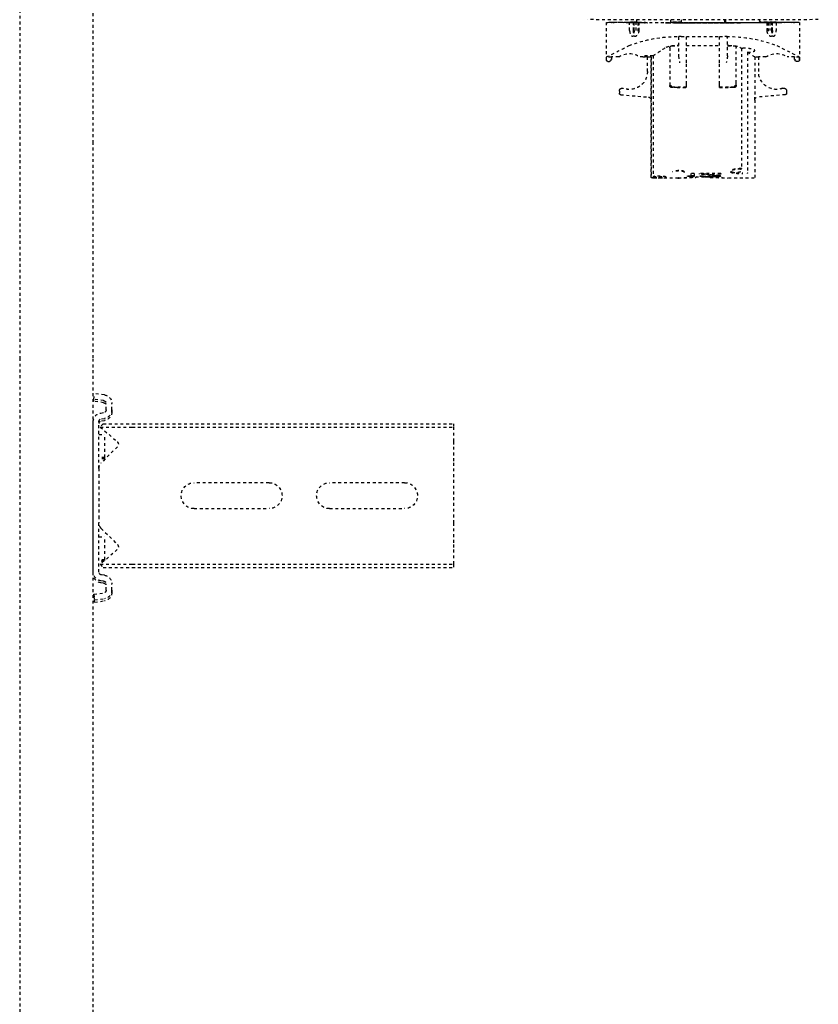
# Model space of a CAD drawing. Header units: centimetres. Extents: x 42630 to 130002, y 15 to 29179.
# Tile 98 of 138: x 52028 to 52056, y 5689 to 5723. Entities that reach past the tile are written whole.
import ezdxf

# ---------------------------------------------------------------- set-up
doc = ezdxf.new("R2010")
doc.units = ezdxf.units.CM
doc.header["$LTSCALE"] = 0.01
doc.linetypes.add('DASHED2', pattern=[9.525, 6.35, -3.175])
doc.layers.get('0').update_dxf_attribs({"color": 253})
doc.layers.add('CKDRZWI_', color=253, linetype='Continuous')

# ---------------------------------------------------------------- blocks, each defined once
blk = doc.blocks.new('A$7E8814B27261F1')
at = {"color": 7, "linetype": 'DASHED2', "ltscale": 10}
for p, q in [((366.58, 325.5), (636.73, 325.5)), ((636.73, 325.5), (711.34, 325.5)), ((711.34, 325.5), (4186.6, 325.5)), ((636.73, 300), (367, 300)), ((711.34, 300), (636.73, 300)), ((4186.6, 300), (711.34, 300)), ((725.73, 299.74), (723.75, 299.5)), ((724.16, 296.13), (723.75, 299.5)), ((726.45, 299.74), (725.73, 299.74)), ((726.15, 296.38), (725.73, 299.74)), ((726.86, 296.38), (726.45, 299.74)), ((730.45, 297.37), (730.32, 296.38)), ((785.65, 300), (733.42, 300)), ((749.67, 298), (733.42, 298)), ((734.17, 296.55), (735.3, 297.54)), ((735.3, 297.54), (740.4, 291.67)), ((735.3, 297.54), (735.3, 286.5)), ((737.86, 298), (737.86, 296)), ((745.86, 296), (745.86, 298)), ((746.32, 296), (746.32, 298)), ((749.67, 298), (751.98, 298)), ((751.98, 298), (766.27, 298)), ((766.27, 298), (768.58, 298)), ((785.65, 298), (768.58, 298)), ((773.36, 298), (773.36, 296)), ((777.85, 291.67), (782.95, 297.54)), ((781.36, 296), (781.36, 298)), ((781.82, 296.24), (781.82, 298)), ((782.95, 297.54), (784.08, 296.55)), ((782.95, 297.54), (782.95, 286.5)), ((786.37, 300), (785.65, 300)), ((788.75, 296.38), (788.63, 297.37)), ((789.47, 296.38), (789.34, 297.37)), ((793.34, 299.74), (792.93, 296.38)), ((794.06, 299.74), (793.34, 299.74)), ((793.34, 299.74), (795.32, 299.5)), ((794.06, 299.74), (796.04, 299.5)), ((795.32, 299.5), (794.91, 296.13)), ((796.04, 299.5), (795.32, 299.5)), ((796.04, 299.5), (795.63, 296.13)), ((729.33, 295.5), (727.14, 295.5)), ((732.43, 297.12), (732.31, 296.13)), ((733.15, 297.12), (733.02, 296.13)), ((734.17, 296.55), (734.17, 286.5)), ((745.86, 296), (737.86, 296)), ((742.16, 291.61), (747.76, 297.21)), ((746.32, 296), (745.86, 296)), ((770.49, 297.21), (776.09, 291.61)), ((781.36, 296), (773.36, 296)), ((781.61, 296), (781.36, 296)), ((784.08, 296.55), (784.08, 286.5)), ((786.76, 296.13), (786.64, 297.12)), ((791.93, 295.5), (789.74, 295.5)), ((729.33, 293.5), (727.14, 293.5)), ((730.05, 293.5), (729.33, 293.5)), ((791.93, 293.5), (789.74, 293.5)), ((792.65, 293.5), (791.93, 293.5)), ((734.17, 286.5), (734.17, 175)), ((735.3, 286.5), (735.3, 175)), ((782.95, 286.5), (782.95, 175)), ((784.08, 286.5), (784.08, 175)), ((754.62, 239), (754.62, 265)), ((763.62, 265), (763.62, 239)), ((754.62, 192), (754.62, 218)), ((763.62, 218), (763.62, 192)), ((734.17, 175), (735.3, 175)), ((735.3, 175), (740.4, 175)), ((740.4, 175), (742.16, 175)), ((742.16, 175), (747.76, 175)), ((747.76, 175), (749.67, 175)), ((749.67, 175), (768.58, 175)), ((768.58, 175), (770.49, 175)), ((770.49, 175), (776.09, 175)), ((776.09, 175), (777.85, 175)), ((777.85, 175), (782.95, 175)), ((782.95, 175), (784.08, 175)), ((594.89, 119.69), (594.89, 120.25)), ((594.89, 120.25), (594.92, 120.25)), ((594.89, 119.69), (594.93, 119.69)), ((607.91, 122), (594.91, 122)), ((594.92, 120.25), (594.92, 119.94)), ((606.89, 117.71), (606.89, 120.25)), ((606.89, 120.25), (606.91, 120.25)), ((606.91, 120.25), (606.91, 121.97)), ((607.92, 121.97), (606.91, 121.97)), ((606.91, 120.25), (607.82, 120.25)), ((607.82, 120.25), (607.82, 120.45)), ((607.82, 120.45), (607.92, 120.45)), ((608.42, 121.47), (608.42, 120.95)), ((617.95, 117.15), (617.95, 117.14)), ((617.96, 117.15), (617.95, 117.15)), ((618.72, 117.5), (618.7, 117.5)), ((618.72, 117.5), (619.5, 117.5)), ((619.99, 117.04), (620.84, 107.4)), ((594.81, 114.1), (594.81, 113.93)), ((594.81, 112.62), (594.81, 113.93)), ((594.88, 114.63), (594.88, 114.82)), ((594.88, 114.82), (594.88, 114.6)), ((594.88, 114.82), (594.89, 114.82)), ((594.92, 114.82), (594.89, 114.82)), ((594.89, 111.4), (594.89, 114.02)), ((594.92, 114.37), (594.92, 111.4)), ((594.99, 115.17), (594.93, 115.17)), ((594.93, 111.4), (594.93, 112.84)), ((594.94, 114.6), (594.94, 114.82)), ((594.94, 114.82), (594.94, 114.63)), ((594.94, 114.82), (595, 114.82)), ((594.94, 114.6), (595, 114.6)), ((595.02, 113.93), (595.02, 114.1)), ((595.02, 112.62), (595.02, 113.93)), ((597.72, 113.93), (595.02, 113.93)), ((594.44, 111.4), (594.01, 111.4)), ((594.96, 111.4), (594.44, 111.4)), ((594.81, 112.62), (594.81, 112.5)), ((594.81, 112.5), (594.81, 112.38)), ((594.81, 111.66), (594.81, 112.38)), ((594.81, 111.66), (594.85, 111.66)), ((594.89, 112.45), (594.89, 111.4)), ((594.99, 111.07), (594.99, 110.93)), ((594.99, 111.07), (599, 111.07)), ((594.99, 110.85), (594.99, 111.07)), ((594.99, 110.85), (598.64, 110.85)), ((595.02, 112.62), (595.02, 112.5)), ((597.72, 112.62), (595.02, 112.62)), ((595.02, 112.5), (595.02, 112.38)), ((595.02, 112.5), (598.59, 112.5)), ((595.02, 111.66), (595.02, 112.38)), ((597.72, 112.38), (595.02, 112.38)), ((597.72, 111.66), (595.02, 111.66)), ((595.03, 107.75), (595.03, 110.64)), ((597.73, 110.64), (595.03, 110.64)), ((606.89, 107.75), (606.89, 110.29)), ((595, 108.79), (595, 108.57)), ((595, 107.77), (595.03, 107.77)), ((606.87, 106.42), (648.68, 106.42)), ((606.89, 107.75), (606.91, 107.75)), ((606.91, 106.48), (606.91, 107.75)), ((611.92, 107.75), (606.91, 107.75)), ((620.73, 106.48), (606.91, 106.48)), ((648.72, 106.5), (621.83, 106.5)), ((648.68, 106.42), (648.68, 105.5)), ((648.91, 97.02), (648.91, 106.33)), ((606.46, 105.77), (648.24, 105.77)), ((648.26, 105.77), (648.24, 105.77)), ((594.44, 99.62), (594.03, 99.62)), ((595.03, 99.62), (594.44, 99.62)), ((594.79, 99.62), (594.79, 96)), ((594.8, 96), (594.8, 99.62)), ((595.03, 101.5), (595.03, 101.5)), ((595.03, 101.5), (595.04, 101.5)), ((595.03, 100.7), (595.03, 76.3)), ((595.04, 76.3), (595.04, 100.7)), ((603.03, 99.3), (603.03, 97)), ((603.73, 100), (615.96, 100)), ((615.96, 100), (616.65, 100)), ((616.65, 100), (616.84, 100)), ((617.35, 94.25), (617.35, 99.3)), ((617.54, 98.85), (617.54, 99.3)), ((595.01, 96), (594.03, 96)), ((594.78, 96), (594.78, 96.07)), ((594.78, 96), (594.78, 96.07)), ((594.81, 98.5), (594.81, 98.5)), ((594.81, 98.5), (595.01, 98.5)), ((594.81, 97.7), (594.81, 96)), ((594.82, 96), (594.82, 97.7)), ((595.01, 98.5), (595.01, 98.5)), ((595.01, 98.5), (595.03, 98.5)), ((595.01, 97.7), (595.01, 92.5)), ((595.02, 95.73), (595.02, 97.7)), ((595.02, 95.62), (595.02, 95.73)), ((595.03, 95.73), (595.02, 95.73)), ((595.04, 96.07), (595.04, 80.93)), ((595.05, 96.07), (595.05, 80.93)), ((599.82, 96.07), (599.82, 96.6)), ((599.82, 96.07), (599.82, 94.25)), ((599.94, 97), (606.53, 97)), ((602.88, 97), (602.88, 97.47)), ((606.53, 97), (608.88, 96.6)), ((617.51, 97.47), (617.51, 94.25)), ((595.01, 92.5), (595.01, 92.5)), ((595.01, 84.5), (595.01, 92.5)), ((595.02, 95.5), (595.02, 95.62)), ((595.02, 95.62), (595.03, 95.62)), ((595.02, 81.5), (595.02, 95.5)), ((595.03, 95.5), (595.02, 95.5)), ((608.88, 94.25), (599.82, 94.25)), ((599.82, 94.25), (599.82, 82.75)), ((602.88, 94.25), (602.88, 82.75)), ((616.29, 94.25), (608.88, 94.25)), ((617.35, 94.25), (616.29, 94.25)), ((617.51, 94.25), (617.35, 94.25)), ((647.36, 92.75), (648.33, 92.75)), ((647.36, 91.5), (647.36, 92.75)), ((648.17, 91.5), (648.17, 92.75)), ((648.19, 94), (648.35, 94)), ((648.47, 92.75), (648.33, 92.75)), ((648.47, 91.5), (648.47, 92.75)), ((647.36, 91.5), (648.47, 91.5)), ((647.36, 82.33), (647.36, 89.83)), ((647.36, 89.83), (647.51, 89.83)), ((648.27, 88.58), (648.27, 89.63)), ((648.35, 89.42), (648.27, 89.42)), ((648.58, 86), (648.58, 91)), ((647.51, 88.17), (647.36, 88.17)), ((647.51, 82.33), (647.51, 88.17)), ((648.42, 88.58), (648.27, 88.58)), ((648.45, 87.75), (648.35, 87.75)), ((648.38, 85.67), (648.38, 86.5)), ((648.47, 86.29), (648.38, 86.29)), ((648.47, 85.46), (648.38, 85.46)), ((648.5, 86.2), (648.39, 86.2)), ((648.47, 85.46), (648.47, 86.29)), ((595.01, 84.5), (595.01, 79.3)), ((595.01, 84.5), (595.01, 84.5)), ((608.88, 82.75), (599.82, 82.75)), ((599.82, 82.75), (599.82, 80.93)), ((616.29, 82.75), (608.88, 82.75)), ((617.35, 82.75), (616.29, 82.75)), ((617.51, 82.75), (617.35, 82.75)), ((617.35, 77.7), (617.35, 82.75)), ((617.51, 82.75), (617.51, 79.53)), ((647.36, 82.33), (647.51, 82.33)), ((648.14, 84), (647.97, 84)), ((648.23, 83.58), (648.01, 83.58)), ((648.42, 83.38), (648.12, 83.38)), ((648.35, 82.54), (648.14, 82.54)), ((648.23, 83.58), (648.27, 83.58)), ((648.23, 82.33), (648.27, 82.33)), ((648.45, 84.21), (648.34, 84.21)), ((594.03, 81), (595.01, 81)), ((594.49, 80.6), (594.03, 80.6)), ((595.01, 80.6), (594.49, 80.6)), ((595.02, 81.5), (595.02, 81.38)), ((595.03, 81.5), (595.02, 81.5)), ((595.02, 81.38), (595.02, 81.27)), ((595.02, 81.38), (595.03, 81.38)), ((595.02, 79.3), (595.02, 81.27)), ((595.03, 81.27), (595.02, 81.27)), ((599.82, 80.4), (599.82, 80.93)), ((606.53, 80), (599.94, 80)), ((602.88, 79.53), (602.88, 80)), ((603.03, 80), (603.03, 77.7)), ((648.91, 70.69), (648.91, 79.94)), ((595.01, 78.5), (595.01, 78.5)), ((595.01, 78.5), (595.03, 78.5)), ((595.03, 75.5), (595.03, 75.5)), ((595.03, 75.5), (595.04, 75.5)), ((615.96, 77), (603.73, 77)), ((603.87, 75.17), (645.62, 75.17)), ((616.65, 77), (615.96, 77)), ((617.54, 77.7), (617.54, 78.19)), ((605.27, 73.03), (647.07, 73.03)), ((594.49, 68.8), (594.02, 68.8)), ((594.49, 68.8), (594.99, 68.8)), ((594.8, 66.36), (594.8, 68.8)), ((594.83, 68.43), (594.83, 68.21)), ((594.89, 68.65), (594.89, 64.55)), ((594.89, 62.98), (594.89, 68.65)), ((594.92, 68.51), (594.92, 62.63)), ((594.93, 64.16), (594.93, 68.51)), ((595, 68.21), (595, 69.4)), ((595.03, 69.4), (595, 69.4)), ((595.03, 66.36), (595.03, 69.25)), ((606.89, 66.71), (606.89, 69.25)), ((606.89, 69.25), (606.91, 69.25)), ((606.91, 69.25), (606.91, 70.52)), ((606.91, 70.52), (620.73, 70.52)), ((606.91, 69.25), (611.92, 69.25)), ((619.99, 59.96), (620.84, 69.6)), ((621.83, 70.5), (648.72, 70.5)), ((594.84, 66.36), (594.8, 66.36)), ((594.81, 64.62), (594.81, 65.34)), ((594.85, 65.34), (594.81, 65.34)), ((594.84, 66.15), (594.84, 65.93)), ((594.84, 65.93), (594.84, 66.07)), ((594.84, 65.93), (594.84, 65.93)), ((594.99, 66.15), (594.99, 65.93)), ((597.94, 66.15), (594.99, 66.15)), ((594.99, 65.93), (594.99, 66.07)), ((594.99, 65.93), (599, 65.93)), ((595.02, 64.62), (595.02, 65.34)), ((595.02, 65.34), (597.72, 65.34)), ((595.03, 66.36), (597.73, 66.36)), ((594.81, 64.5), (594.81, 64.62)), ((594.81, 64.38), (594.81, 64.5)), ((594.81, 63.07), (594.81, 64.38)), ((594.81, 63.07), (594.81, 62.9)), ((594.88, 62.4), (594.88, 62.18)), ((594.88, 62.18), (594.88, 62.37)), ((594.88, 62.18), (594.89, 62.18)), ((594.89, 62.18), (594.92, 62.18)), ((594.93, 61.83), (594.99, 61.83)), ((594.94, 62.18), (594.94, 62.4)), ((595, 62.4), (594.94, 62.4)), ((594.94, 62.37), (594.94, 62.18)), ((594.94, 62.18), (595, 62.18)), ((595.02, 64.5), (595.02, 64.62)), ((597.72, 64.62), (595.02, 64.62)), ((595.02, 64.38), (595.02, 64.5)), ((595.02, 64.5), (598.59, 64.5)), ((595.02, 63.07), (595.02, 64.38)), ((597.72, 64.38), (595.02, 64.38)), ((595.02, 62.9), (595.02, 63.07)), ((595.02, 63.07), (597.72, 63.07)), ((606.89, 56.75), (606.89, 59.29)), ((617.95, 59.85), (617.95, 59.86)), ((617.95, 59.85), (617.96, 59.85)), ((618.7, 59.5), (618.72, 59.5)), ((618.72, 59.5), (619.5, 59.5)), ((594.89, 56.75), (594.89, 57.31)), ((594.89, 57.31), (594.93, 57.31)), ((594.92, 56.75), (594.89, 56.75)), ((594.91, 55), (607.91, 55)), ((594.92, 57.06), (594.92, 56.75)), ((606.89, 56.75), (606.91, 56.75)), ((606.91, 55.03), (606.91, 56.75)), ((607.82, 56.75), (606.91, 56.75)), ((607.92, 55.03), (606.91, 55.03)), ((607.82, 56.75), (607.82, 56.55)), ((607.82, 56.55), (607.92, 56.55)), ((608.42, 55.53), (608.42, 56.05))]:
    blk.add_line(p, q, dxfattribs=at)
for centre, radius, start, end in [((749.67, 295.3), 2.7, 90, 135), ((768.58, 295.3), 2.7, 45, 90), ((741.31, 292.46), 1.2, 221, 315), ((776.94, 292.46), 1.2, 225, 319), ((759.12, 265), 4.5, 0, 180), ((759.12, 239), 4.5, 180, 0), ((759.12, 218), 4.5, 0, 180), ((759.12, 192), 4.5, 180, 0), ((896.08, -28.04), 325.77, 152.5814, 154.1313), ((607.92, 121.47), 0.5, 359.9911, 89.9907), ((607.92, 120.95), 0.5, 270, 0), ((612.16, 114), 6.44, 144.8218, 215.1782), ((618.7, 116.5), 1, 150.0001, 200.1712), ((618.71, 116.5), 1, 139.4778, 200.1712), ((618.72, 116.5), 1, 139.4778, 200.1712), ((618.72, 116.5), 1, 150.0001, 200.1712), ((618.7, 116.5), 1, 89.9619, 149.9543), ((618.72, 116.5), 0.998, 90.0341, 150.0503), ((619.5, 117), 0.5, 69.5369, 90), ((619.5, 117), 0.5, 5, 90), ((645.01, 97.55), 45.2, 158.5222, 181.0926), ((611.9, 114), 6.25, 270, 20.1712), ((611.9, 114), 6.25, 270, 20.1712), ((611.91, 114), 6.25, 270, 20.1712), ((611.92, 114), 6.25, 270, 20.1712), ((605.77, 107.1), 1.3, 328.4612, 331.3703), ((620.56, 200.83), 94.35, 270.101, 270.7745), ((621.83, 107.49), 1, 184.9941, 269.9954), ((746.22, 35.66), 120.52, 144.0021, 144.0423), ((648.68, 106.22), 0.203, 3.2931, 90.1351), ((1514.33, -492.98), 1087.54, 146.59455, 146.87887), ((611.7, 97.97), 8.83, 158.1327, 183.2733), ((603.73, 99.3), 0.7, 90, 180), ((616.65, 99.3), 0.7, 0, 90), ((616.84, 99.3), 0.7, 0, 90), ((601.11, 96.6), 1.29, 176.0815, 180.0165), ((596.89, 98.54), 20.65, 357.0293, 0.8983), ((826.85, 87.85), 178.24, 177.0425, 178.9995), ((820.36, 88.16), 171.68, 176.9869, 179.0517), ((542.76, 81.58), 106.15, 6.0394, 6.7183), ((542.88, 83.02), 106.03, 5.2638, 5.9425), ((469.35, 67.41), 179.56, 5.3003, 7.1727), ((638.23, 85.81), 10.74, 19.6422, 20.8266), ((505.14, 76.64), 143.77, 4.765, 5.0983), ((648.39, 90.98), 0.185, 269.349, 4.729), ((648.5, 91), 0.2, 292.3069, 359.0633), ((468.7, 67.41), 179.91, 6.624, 6.7547), ((464.19, 65.43), 184.73, 5.4454, 7.0705), ((583.99, 79.42), 64.93, 7.7463, 8.1175), ((327.55, 68.77), 321.37, 3.3481, 3.4597), ((648.39, 86.02), 0.185, 355.2067, 90.7153), ((78.13, 64.81), 570.78, 2.3029, 2.3866), ((648.5, 86), 0.2, 0.9359, 67.6933), ((826.85, 89.15), 178.23, 181.0004, 182.9575), ((820.53, 88.85), 171.85, 180.9493, 183.012), ((504.56, 95.32), 144.06, 355.07, 355.2445), ((583.68, 72.49), 65.24, 8.8593, 9.2298), ((611.34, 76.35), 37.59, 11.0927, 11.7406), ((637.89, 78.28), 11.1, 21.4128, 22.5724), ((583.99, 92.75), 64.93, 351.8825, 352.2537), ((638.23, 86.15), 10.74, 339.1733, 340.3577), ((327.55, 103.39), 321.37, 356.5403, 356.6519), ((505.14, 95.32), 143.77, 354.9017, 355.235), ((78.13, 107.14), 570.78, 357.6134, 357.6971), ((601.11, 80.4), 1.29, 179.9835, 183.9185), ((646.48, 79.71), 46.66, 179.2656, 201.1195), ((611.7, 79.03), 8.83, 176.7267, 201.8673), ((605.85, 91.05), 11.07, 273.5174, 285.8478), ((596.89, 78.46), 20.65, 359.2011, 2.9704), ((603.73, 77.7), 0.7, 180, 270), ((1104.63, 402.35), 598.18, 213.09426, 213.15873), ((624, 74.7), 20.14, 178.6529, 180.0014), ((616.65, 77.7), 0.7, 270, 0), ((616.84, 77.7), 0.7, 270, 0), ((645.62, 75.81), 0.637, 269.9665, 274.6966), ((525.3, 19.16), 96.42, 32.1856, 33.9693), ((647.07, 73.25), 0.22, 270.0046, 275.5235), ((611.9, 63), 6.25, 339.8288, 90), ((611.9, 63), 6.25, 339.8288, 90), ((611.91, 63), 6.25, 339.8288, 90), ((611.92, 63), 6.25, 339.8288, 90), ((620.57, -22.75), 93.27, 89.2217, 89.9029), ((621.83, 69.51), 1, 90.004, 175.0047), ((612.16, 63), 6.44, 144.8218, 215.1782), ((932.93, 223.53), 366.99, 205.9558, 207.3316), ((618.7, 60.5), 1, 159.8288, 209.9999), ((618.71, 60.5), 1, 159.8288, 220.5222), ((618.72, 60.5), 1, 159.8288, 209.9999), ((618.72, 60.5), 1, 159.8288, 220.5222), ((618.7, 60.5), 1, 210.05, 270.0338), ((618.72, 60.5), 0.999, 209.9539, 269.9617), ((619.5, 60), 0.5, 270, 355), ((619.5, 60), 0.5, 270, 290.4631), ((607.92, 56.05), 0.5, 0, 90), ((607.92, 55.53), 0.5, 270.0093, 0.0089)]:
    blk.add_arc(centre, radius, start, end, dxfattribs=at)
for centre, major_axis, ratio, start_param, end_param in [((733.42, 297), (0, 3), 0.999962, 0, 1.448623), ((733.42, 297), (0, 1), 0.999962, 0, 1.448623), ((734.14, 297), (0, 1), 0.999962, 0, 1.448623), ((785.65, 297), (0, -3), 0.999962, 1.692969, 3.141593), ((785.65, 297), (0, -1), 0.999962, 1.692969, 3.141593), ((786.37, 297), (0, -3), 0.999962, 1.692969, 3.141593), ((727.14, 296.5), (0, -3), 0.999962, 4.834562, 6.283185), ((727.14, 296.5), (0, -1), 0.999962, 4.834562, 6.283185), ((727.86, 296.5), (0, -1), 0.999962, 4.834562, 6.283185), ((729.33, 296.5), (0, 1), 0.999962, 3.141593, 4.590216), ((729.33, 296.5), (0, 3), 0.999962, 3.141593, 4.590216), ((730.05, 296.5), (0, 3), 0.999962, 3.141593, 4.590216), ((789.74, 296.5), (0, -3), 0.999962, 4.834562, 6.283185), ((789.74, 296.5), (0, -1), 0.999962, 4.834562, 6.283185), ((790.46, 296.5), (0, -1), 0.999962, 4.834562, 6.283185), ((791.93, 296.5), (0, 1), 0.999962, 3.141593, 4.590216), ((791.93, 296.5), (0, 3), 0.999962, 3.141593, 4.590216), ((792.65, 296.5), (0, 3), 0.999962, 3.141593, 4.590216), ((593.91, 88.5), (0, 40), 0.002935, 3.141593, 6.283185), ((594.91, 42), (0, -80), 0.002935, 2.693405, 3.589781), ((594.91, 42), (0, 78), 0.002935, 0.089864, 0.448188), ((594.91, 42), (0, 78), 0.002935, 5.834997, 6.244714), ((607.91, 42), (0, -80), 0.002935, 3.11659, 3.141593), ((594.91, 42), (0, 73.3), 0.002935, 0.138053, 0.34709), ((594.91, 42), (0, 71.5), 0.002935, 0.124263, 0.242963), ((594.91, 42), (0, 73.3), 0.002935, 0.114734, 0.134903), ((594.89, 114.02), (0, -0.8), 0.002935, 1.570796, 3.256327), ((594.89, 112.45), (0, -0.5), 0.002935, 1.570796, 3.265856), ((594.93, 114.37), (0, -0.8), 0.002935, 3.082247, 4.712389), ((594.91, 42), (0, 73.3), 0.002935, 6.148283, 6.22384), ((594.93, 112.84), (0, -0.5), 0.002935, 3.073935, 4.712389), ((594.91, 42), (0, 71.5), 0.002935, 5.882509, 6.215528), ((594.91, 42), (0, 73.3), 0.002935, 5.936095, 6.145132), ((599.69, 96.07), (0, 20), 0.002935, 5.658305, 5.700821), ((594.84, 96.07), (0, 18), 0.002935, 0.448188, 0.523599), ((594.91, 42), (0, 73.3), 0.002935, 5.883677, 5.933101), ((595, 108.79), (0, 0.8), 0.002935, 4.712389, 5.883677), ((594.99, 96.07), (0, 18), 0.002935, 5.759587, 5.834997), ((594.99, 96.07), (0, -20), 0.002935, 1.570796, 2.386989), ((597.72, 111.46), (2, -0.01), 0.577345, 1.124172, 1.575199), ((597.72, 113.54), (2, 0.01), 0.577345, 4.707987, 5.159013), ((595, 108.57), (0, 0.8), 0.002935, 2.740916, 4.712389), ((594.99, 96.07), (0, -18), 0.002935, 1.570796, 2.276568), ((594.84, 96.07), (0, -18), 0.002935, 4.514006, 4.712389), ((594.84, 96.07), (0, 20), 0.002935, 1.392477, 1.570796), ((595.03, 100.7), (0, 0.8), 0.002935, 0, 1.570796), ((595.03, 100.7), (0, 0.8), 0.002935, 4.712389, 6.283185), ((594.81, 97.7), (0, -0.8), 0.002935, 1.570796, 3.141591), ((594.81, 97.7), (0, -0.8), 0.002935, 3.141591, 4.712389), ((595.01, 97.7), (0, 0.8), 0.002935, 4.712389, 6.283185), ((595.01, 97.7), (0, 0.8), 0.002935, 0.000002, 1.570796), ((646.69, 94.8), (0, -0.2), 0.986498, 1.570796, 2.767434), ((648.5, 91), (-0.2, 0.003), 0.292087, 3.141166, 3.197515), ((648.5, 86), (-0.2, -0.003), 0.292102, 3.085671, 3.141589), ((595.01, 79.3), (0, 0.8), 0.002935, 1.570796, 3.141594), ((595.01, 79.3), (0, 0.8), 0.002935, 3.141591, 4.712389), ((594.99, 80.93), (0, -20), 0.002935, 0.754604, 1.570796), ((594.99, 80.93), (0, 18), 0.002935, 4.006617, 4.712389), ((595.03, 76.3), (0, 0.8), 0.002935, 1.570796, 3.141594), ((595.03, 76.3), (0, 0.8), 0.002935, 3.141593, 4.712389), ((594.84, 80.93), (0, -20), 0.002935, 5.363787, 5.528582), ((594.91, 135), (0, -71.5), 0.002935, 5.882509, 6.158922), ((594.83, 68.43), (0, -0.8), 0.002935, 4.226433, 4.712389), ((594.9, 68.65), (0, -2.8), 0.002935, 4.657195, 4.712389), ((594.9, 68.65), (0, -2), 0.002935, 4.635079, 4.712389), ((594.92, 68.51), (0, -2), 0.002935, 1.570796, 1.715896), ((594.92, 68.51), (0, -2.8), 0.002935, 1.570796, 1.67426), ((594.98, 68.49), (0, 1), 0.002935, 3.479739, 5.025142), ((594.99, 74.7), (0, 5.9), 0.002935, 3.141593, 3.597946), ((621.83, 172.5), (0, 102), 0.002935, 3.131725, 3.156371), ((594.84, 80.93), (0, -18), 0.002935, 5.759587, 5.834997), ((594.83, 68.21), (0, -0.8), 0.002935, 4.712389, 5.883677), ((594.91, 135), (0, -73.3), 0.002935, 5.883677, 5.933101), ((594.91, 135), (0, -73.3), 0.002935, 5.936095, 6.145132), ((594.91, 135), (0, -71.5), 0.002935, 0.067657, 0.338146), ((594.91, 135), (0, -73.3), 0.002935, 0.138053, 0.34709), ((594.91, 135), (0, -73.3), 0.002935, 0.350084, 0.399508), ((595, 68.21), (0, -0.8), 0.002935, 0.399508, 1.570796), ((594.99, 80.93), (0, -18), 0.002935, 0.448188, 0.523599), ((594.91, 135), (0, -78), 0.002935, 5.834997, 6.193321), ((594.91, 135), (0, 80), 0.002935, 2.693405, 3.589781), ((594.91, 135), (0, -73.3), 0.002935, 6.148283, 6.168451), ((594.89, 64.55), (0, 0.5), 0.002935, 3.017329, 4.712389), ((594.89, 62.98), (0, 0.8), 0.002935, 3.026858, 4.712389), ((594.91, 135), (0, -78), 0.002935, 0.038471, 0.448188), ((594.93, 62.63), (0, 0.8), 0.002935, 1.570796, 3.200938), ((594.93, 64.16), (0, 0.5), 0.002935, 1.570796, 3.20925), ((594.91, 135), (0, -73.3), 0.002935, 0.059345, 0.134903), ((597.72, 63.46), (2, -0.01), 0.577345, 1.124172, 1.575199), ((597.72, 65.54), (2, 0.01), 0.577345, 4.707987, 5.159013), ((599.69, 80.93), (0, -20), 0.002935, 0.582364, 0.62488), ((607.91, 135), (0, 80), 0.002935, 3.141593, 3.166595)]:
    blk.add_ellipse(centre, major_axis=major_axis, ratio=ratio, start_param=start_param, end_param=end_param, dxfattribs=at)
for points, knots in [([(597.72, 113.93), (597.81, 113.93), (597.99, 113.93), (598.26, 113.9), (598.51, 113.85), (598.75, 113.79), (598.97, 113.71), (599.16, 113.62), (599.33, 113.51), (599.47, 113.38), (599.58, 113.25), (599.66, 113.1), (599.71, 112.94), (599.72, 112.83), (599.72, 112.78)], [0, 0, 0, 0, 0.080299, 0.160892, 0.241432, 0.321708, 0.402073, 0.483384, 0.5664, 0.650567, 0.73553, 0.821698, 0.909645, 1, 1, 1, 1]), ([(599.72, 112.29), (599.72, 112.26), (599.72, 112.19), (599.71, 112.08), (599.68, 111.97), (599.64, 111.87), (599.57, 111.7), (599.45, 111.49), (599.23, 111.24), (598.94, 111.01), (598.65, 110.84), (598.39, 110.74), (598.17, 110.69), (597.96, 110.65), (597.81, 110.65), (597.73, 110.64)], [0, 0, 0, 0, 0.050023, 0.09988, 0.14974, 0.199772, 0.250143, 0.37683, 0.500075, 0.624995, 0.749862, 0.813296, 0.874922, 0.937809, 1, 1, 1, 1]), ([(606.46, 105.77), (606.46, 105.84), (606.46, 105.96), (606.46, 106.14), (606.46, 106.32), (606.47, 106.57), (606.47, 106.86), (606.49, 107.32), (606.51, 107.86), (606.54, 108.43), (606.58, 108.91), (606.63, 109.28), (606.67, 109.53), (606.71, 109.66), (606.74, 109.65), (606.78, 109.51), (606.81, 109.25), (606.83, 108.86), (606.85, 108.37), (606.86, 107.89), (606.86, 107.46), (606.87, 107.13), (606.87, 106.78), (606.87, 106.54), (606.87, 106.42)], [0, 0, 0, 0, 0.015651, 0.031274, 0.046901, 0.062563, 0.09382, 0.125107, 0.18759, 0.250074, 0.312557, 0.375041, 0.437525, 0.500008, 0.562492, 0.624975, 0.687459, 0.749942, 0.812425, 0.874909, 0.906174, 0.937453, 0.968721, 1, 1, 1, 1]), ([(648.52, 101.35), (648.51, 101.35), (648.49, 101.37), (648.46, 101.48), (648.42, 101.69), (648.39, 101.98), (648.35, 102.34), (648.32, 102.77), (648.29, 103.22), (648.27, 103.67), (648.26, 104.1), (648.25, 104.5), (648.24, 104.87), (648.24, 105.2), (648.24, 105.4), (648.24, 105.5)], [0.49972, 0.49972, 0.49972, 0.49972, 0.5382142, 0.5852752, 0.6322933, 0.6793824, 0.7266415, 0.7730486, 0.8166173, 0.8562278, 0.8919375, 0.9239515, 0.9524829, 0.9777522, 1, 1, 1, 1]), ([(648.26, 105.77), (648.27, 105.77), (648.29, 105.77), (648.32, 105.76), (648.35, 105.75), (648.38, 105.72), (648.41, 105.68), (648.43, 105.63), (648.44, 105.58), (648.44, 105.56), (648.44, 105.55)], [0, 0, 0, 0, 0.077819, 0.160912, 0.250672, 0.364355, 0.500619, 0.750049, 0.895526, 1, 1, 1, 1]), ([(648.88, 105.5), (648.88, 105.4), (648.88, 105.2), (648.88, 104.88), (648.88, 104.52), (648.88, 104.13), (648.87, 103.7), (648.87, 103.25), (648.86, 102.79), (648.85, 102.35), (648.83, 101.94), (648.81, 101.61), (648.79, 101.36), (648.76, 101.2), (648.73, 101.14), (648.7, 101.17), (648.66, 101.29), (648.62, 101.51), (648.59, 101.81), (648.55, 102.19), (648.52, 102.64), (648.49, 103.11), (648.47, 103.58), (648.46, 104.03), (648.45, 104.45), (648.44, 104.84), (648.44, 105.18), (648.44, 105.4), (648.44, 105.5)], [0, 0, 0, 0, 0.021142, 0.044766, 0.071225, 0.100844, 0.13394, 0.170836, 0.211756, 0.256205, 0.30257, 0.349502, 0.396623, 0.443801, 0.49106, 0.538246, 0.585336, 0.632379, 0.679485, 0.726752, 0.773158, 0.816715, 0.85631, 0.892002, 0.923998, 0.952512, 0.977766, 1, 1, 1, 1]), ([(648.68, 105.5), (648.68, 105.41), (648.68, 105.21), (648.68, 104.9), (648.68, 104.56), (648.68, 104.19), (648.67, 103.78), (648.67, 103.36), (648.66, 102.92), (648.65, 102.49), (648.63, 102.11), (648.62, 101.88), (648.61, 101.77), (648.61, 101.75)], [0, 0, 0, 0, 0.0211535, 0.0447913, 0.0712654, 0.1008996, 0.134011, 0.1709219, 0.2118535, 0.2563086, 0.3026678, 0.349585, 0.3586014, 0.3586014, 0.3586014, 0.3586014]), ([(616.47, 100), (616.49, 100), (616.53, 100), (616.58, 99.98), (616.64, 99.96), (616.7, 99.92), (616.75, 99.87), (616.8, 99.82), (616.84, 99.75), (616.88, 99.67), (616.91, 99.59), (616.94, 99.5), (616.95, 99.4), (616.96, 99.33), (616.96, 99.3)], [0, 0, 0, 0, 0.075055, 0.151653, 0.229775, 0.309404, 0.390525, 0.473128, 0.557207, 0.642763, 0.729804, 0.818344, 0.908402, 1, 1, 1, 1]), ([(599.82, 96.69), (599.83, 96.7), (599.83, 96.73), (599.83, 96.77), (599.84, 96.84), (599.87, 96.92), (599.9, 96.97), (599.92, 97), (599.94, 97), (599.94, 97)], [0, 0, 0, 0, 0.083641, 0.166813, 0.250583, 0.500059, 0.749559, 0.874722, 1, 1, 1, 1]), ([(646.69, 95), (646.69, 95), (646.69, 95), (646.68, 95), (646.66, 95.01), (646.65, 95.01), (646.64, 95.03), (646.62, 95.05), (646.6, 95.07), (646.58, 95.11), (646.56, 95.16), (646.54, 95.22), (646.51, 95.3), (646.48, 95.41), (646.46, 95.54), (646.43, 95.71), (646.4, 95.93), (646.37, 96.19), (646.35, 96.51), (646.34, 96.86), (646.35, 97.22), (646.36, 97.57), (646.38, 97.88), (646.41, 98.14), (646.44, 98.35), (646.47, 98.51), (646.5, 98.64), (646.52, 98.74), (646.55, 98.81), (646.57, 98.87), (646.59, 98.91), (646.61, 98.95), (646.63, 98.97), (646.65, 98.98), (646.66, 98.99), (646.68, 99), (646.69, 99), (646.69, 99), (646.69, 99)], [0, 0, 0, 0, 0.004014, 0.0146, 0.026332, 0.039339, 0.05376, 0.069735, 0.087389, 0.106844, 0.128308, 0.152062, 0.178429, 0.207808, 0.240662, 0.277575, 0.319359, 0.366962, 0.421284, 0.478154, 0.534789, 0.591761, 0.645979, 0.693416, 0.735076, 0.771891, 0.804671, 0.833985, 0.860292, 0.883993, 0.905422, 0.924871, 0.942502, 0.958431, 0.972799, 0.98575, 0.997415, 1, 1, 1, 1]), ([(646.75, 94.97), (646.74, 94.98), (646.73, 95.01), (646.7, 95.09), (646.68, 95.19), (646.65, 95.31), (646.62, 95.48), (646.58, 95.68), (646.55, 95.94), (646.53, 96.26), (646.51, 96.62), (646.51, 97.01), (646.51, 97.4), (646.53, 97.77), (646.56, 98.09), (646.59, 98.35), (646.62, 98.55), (646.65, 98.71), (646.68, 98.84), (646.71, 98.94), (646.73, 99), (646.75, 99.03), (646.75, 99.03)], [0.1249656, 0.1249656, 0.1249656, 0.1249656, 0.1399089, 0.1646577, 0.1921504, 0.2228021, 0.257108, 0.2957375, 0.33955, 0.3897174, 0.4449878, 0.5013467, 0.5576444, 0.6133598, 0.6647061, 0.7094138, 0.7488092, 0.7837565, 0.8149648, 0.8429386, 0.8681016, 0.875035, 0.875035, 0.875035, 0.875035]), ([(599.94, 80), (599.94, 80), (599.93, 80), (599.92, 80.01), (599.89, 80.03), (599.87, 80.08), (599.84, 80.17), (599.83, 80.25), (599.83, 80.29), (599.82, 80.31)], [0, 0, 0, 0, 0.083694, 0.166875, 0.250603, 0.500102, 0.749579, 0.87471, 1, 1, 1, 1]), ([(645.62, 75.17), (645.62, 75.26), (645.63, 75.45), (645.64, 75.73), (645.66, 76.05), (645.69, 76.39), (645.73, 76.75), (645.78, 77.14), (645.85, 77.53), (645.93, 77.91), (646.02, 78.24), (646.13, 78.52), (646.24, 78.72), (646.35, 78.83), (646.47, 78.86), (646.57, 78.8), (646.68, 78.66), (646.77, 78.44), (646.86, 78.14), (646.93, 77.78), (647, 77.38), (647.04, 76.97), (647.08, 76.57), (647.11, 76.2), (647.12, 75.84), (647.14, 75.52), (647.14, 75.23), (647.15, 74.95), (647.15, 74.78), (647.15, 74.7)], [0, 0, 0, 0, 0.020926, 0.043994, 0.069664, 0.098391, 0.130627, 0.16683, 0.207124, 0.250961, 0.297498, 0.345635, 0.394126, 0.442303, 0.490287, 0.538246, 0.586235, 0.634163, 0.681542, 0.727683, 0.771519, 0.81183, 0.848083, 0.880547, 0.909626, 0.935711, 0.959197, 0.980483, 1, 1, 1, 1]), ([(645.82, 75.44), (645.83, 75.54), (645.84, 75.74), (645.85, 76.07), (645.88, 76.43), (645.92, 76.81), (645.97, 77.21), (646.04, 77.63), (646.12, 78.03), (646.21, 78.39), (646.32, 78.68), (646.43, 78.9), (646.54, 79.03), (646.66, 79.06), (646.76, 79.01), (646.87, 78.86), (646.97, 78.63), (647.05, 78.32), (647.13, 77.94), (647.19, 77.53), (647.24, 77.1), (647.28, 76.68), (647.3, 76.28), (647.32, 75.91), (647.33, 75.57), (647.34, 75.25), (647.34, 74.97), (647.34, 74.79), (647.34, 74.7)], [0, 0, 0, 0, 0.023312, 0.049243, 0.078262, 0.110837, 0.147433, 0.188267, 0.232812, 0.280219, 0.329392, 0.379022, 0.428342, 0.477454, 0.526537, 0.575651, 0.624725, 0.673266, 0.720578, 0.765576, 0.806985, 0.844224, 0.877555, 0.907393, 0.934144, 0.958214, 0.980018, 1, 1, 1, 1]), ([(646.75, 75.46), (646.78, 75.54), (646.84, 75.72), (646.93, 76.08), (647, 76.51), (647.06, 77.01), (647.11, 77.55), (647.14, 78.14), (647.16, 78.72), (647.16, 79.12), (647.16, 79.3)], [0.6249474, 0.6249474, 0.6249474, 0.6249474, 0.6725645, 0.7205666, 0.7683345, 0.8159059, 0.8633378, 0.9106711, 0.9580431, 1, 1, 1, 1]), ([(616.96, 77.7), (616.96, 77.67), (616.95, 77.61), (616.94, 77.53), (616.93, 77.45), (616.9, 77.37), (616.87, 77.3), (616.84, 77.24), (616.8, 77.18), (616.76, 77.13), (616.71, 77.09), (616.66, 77.06), (616.62, 77.03), (616.57, 77.01), (616.52, 77), (616.49, 77), (616.47, 77)], [0, 0, 0, 0, 0.0786, 0.156066, 0.232414, 0.307656, 0.381804, 0.454864, 0.52684, 0.597733, 0.66754, 0.736255, 0.803869, 0.870372, 0.935753, 1, 1, 1, 1]), ([(645.82, 75.44), (645.82, 75.42), (645.83, 75.4), (645.82, 75.34), (645.81, 75.29), (645.78, 75.24), (645.75, 75.21), (645.72, 75.18), (645.69, 75.18), (645.67, 75.18)], [0, 0, 0, 0, 0.107741, 0.250013, 0.499553, 0.635823, 0.749635, 0.88205, 1, 1, 1, 1]), ([(605.27, 73.03), (605.26, 72.98), (605.26, 72.87), (605.24, 72.71), (605.23, 72.56), (605.21, 72.36), (605.19, 72.12), (605.14, 71.76), (605.07, 71.37), (604.97, 70.99), (604.86, 70.72), (604.75, 70.57), (604.62, 70.53), (604.5, 70.62), (604.37, 70.82), (604.25, 71.13), (604.14, 71.55), (604.05, 72.06), (603.97, 72.64), (603.92, 73.19), (603.89, 73.64), (603.87, 73.99), (603.86, 74.34), (603.86, 74.58), (603.86, 74.7)], [0, 0, 0, 0, 0.015643, 0.031263, 0.046892, 0.062556, 0.093805, 0.125095, 0.187581, 0.250067, 0.312552, 0.375038, 0.437525, 0.500013, 0.562499, 0.624985, 0.687472, 0.749957, 0.812439, 0.87492, 0.906191, 0.937458, 0.968726, 1, 1, 1, 1]), ([(647.09, 73.04), (647.1, 73.04), (647.12, 73.04), (647.15, 73.05), (647.18, 73.06), (647.21, 73.07), (647.25, 73.1), (647.28, 73.13), (647.3, 73.16), (647.3, 73.17), (647.3, 73.18)], [0, 0, 0, 0, 0.076521, 0.15976, 0.250661, 0.364876, 0.500615, 0.7501, 0.897742, 1, 1, 1, 1]), ([(597.73, 66.36), (597.77, 66.35), (597.84, 66.35), (597.95, 66.34), (598.07, 66.33), (598.21, 66.3), (598.39, 66.26), (598.65, 66.16), (598.94, 65.99), (599.23, 65.76), (599.45, 65.51), (599.59, 65.27), (599.67, 65.06), (599.72, 64.88), (599.72, 64.76), (599.72, 64.71)], [0, 0, 0, 0, 0.031116, 0.062229, 0.093519, 0.125165, 0.186776, 0.250223, 0.375087, 0.500003, 0.62323, 0.749928, 0.833651, 0.916748, 1, 1, 1, 1]), ([(599.72, 64.22), (599.72, 64.17), (599.71, 64.06), (599.66, 63.9), (599.58, 63.75), (599.47, 63.62), (599.33, 63.49), (599.16, 63.38), (598.96, 63.29), (598.75, 63.21), (598.51, 63.15), (598.26, 63.1), (597.99, 63.07), (597.81, 63.07), (597.72, 63.07)], [0, 0, 0, 0, 0.09061, 0.178876, 0.265335, 0.350468, 0.434632, 0.517551, 0.598817, 0.679133, 0.759269, 0.839574, 0.919907, 1, 1, 1, 1])]:
    blk.add_open_spline(points, degree=3, knots=knots, dxfattribs=at)
for points, weights in [([(648.86, 97.04), (648.89, 97.08), (648.91, 97.13), (648.91, 97.18)], [1.04244449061, 0.987803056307, 0.985919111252, 1.03679265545]), ([(648.86, 79.96), (648.89, 79.92), (648.91, 79.87), (648.91, 79.82)], [1.04244660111, 0.987803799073, 0.985918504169, 1.0367907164])]:
    blk.add_rational_spline(points, weights, degree=3, dxfattribs=at)
for points in [[(646.82, 95.15), (646.81, 95.1), (646.8, 95.06), (646.79, 95.03)], [(648.36, 87.54), (648.37, 87.19), (648.38, 86.85), (648.38, 86.5)], [(648.36, 84.63), (648.37, 84.97), (648.38, 85.32), (648.38, 85.67)], [(648.45, 87.75), (648.46, 87.26), (648.46, 86.78), (648.47, 86.29)], [(648.45, 84.21), (648.46, 84.63), (648.46, 85.04), (648.47, 85.46)]]:
    blk.add_open_spline(points, degree=3, dxfattribs=at)

msp = doc.modelspace()

# ---------------------------------------------------------------- block references
at = {"layer": 'CKDRZWI_', "xscale": -0.1, "yscale": 0.1, "zscale": 0.1, "rotation": 89.99999999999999}
msp.add_blockref('A$7E8814B27261F1', (52060.429, 5782.604), dxfattribs=at)

doc.saveas('drawing.dxf')
